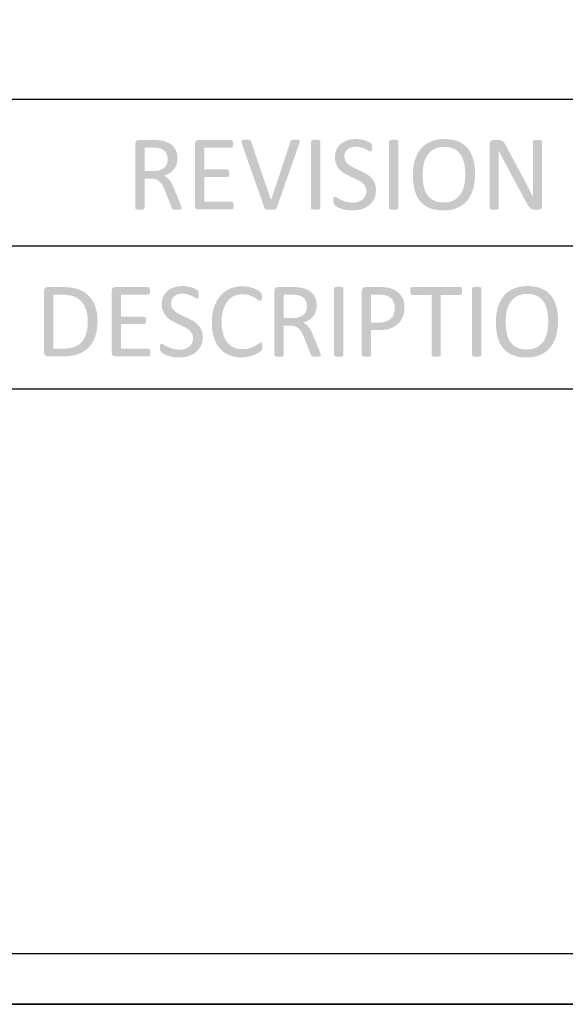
# Model space of a CAD drawing. Header units: millimetres. Extents: x 502444 to 745500, y -417645 to -375189.
# Tile 133 of 208: x 725058 to 726708, y -414165 to -411184. Entities that reach past the tile are written whole.
import ezdxf

# ---------------------------------------------------------------- set-up
doc = ezdxf.new("R2010")
doc.units = ezdxf.units.MM
doc.layers.add('PDF2_Geometry', color=7, linetype='Continuous')
doc.layers.add('PDF2_Solid Fills', color=7, linetype='Continuous')

msp = doc.modelspace()

# ---------------------------------------------------------------- hatches: boundary and pattern name
at = {"layer": 'PDF2_Solid Fills', "lineweight": 25, "transparency": 33554559}
for points in [[(725462.29108, -411548.83693), (725417.64756, -411548.83693), (725415.66943, -411549.01413), (725410.66678, -411551.27183), (725408.27009, -411554.4085), (725407.25828, -411560.19935), (725407.25828, -411754.65807), (725407.90795, -411756.93033), (725410.17907, -411758.39117), (725414.56299, -411759.36523), (725415.45469, -411759.5115), (725421.21984, -411759.8518), (725422.66659, -411759.83542), (725428.03684, -411759.36523), (725432.25879, -411758.39117), (725434.53174, -411756.93033), (725435.17959, -411754.65807), (725435.17959, -411665.22022), (725453.84899, -411665.22022), (725503.68806, -411662.62289), (725499.27685, -411659.52968), (725494.27237, -411656.94168), (725496.06125, -411656.29406), (725501.36235, -411654.12303), (725506.33952, -411651.68744), (725510.99277, -411648.98799), (725511.33489, -411648.77143), (725515.94446, -411645.48918), (725435.17959, -411642.65733), (725435.17959, -411571.88638), (725458.72062, -411571.88638), (725522.1955, -411568.31569), (725520.3029, -411566.34734), (725516.21379, -411562.76574), (725511.64972, -411559.58039), (725506.61067, -411556.79085), (725506.30676, -411556.64504), (725501.48609, -411554.57592), (725496.33058, -411552.80093), (725490.84204, -411551.32097), (725485.01865, -411550.13559), (725481.4027, -411549.73751), (725475.60297, -411549.16154), (725473.82138, -411549.06577), (725468.51482, -411548.89448)], [(725697.84696, -411548.83693), (725598.17065, -411548.83693), (725596.1452, -411549.02255), (725591.18986, -411551.27183), (725588.77498, -411554.4499), (725587.78136, -411560.19935), (725587.78136, -411747.51555), (725588.48199, -411752.45838), (725591.18986, -411756.28111), (725593.07336, -411757.54678), (725598.17065, -411758.87797), (725698.98252, -411758.87797), (725701.41924, -411758.22876), (725703.20447, -411756.11846), (725704.34003, -411752.38535), (725704.66578, -411747.35359), (725704.34003, -411741.83457), (725703.20447, -411738.26388), (725701.41924, -411736.31577), (725698.98252, -411735.66655), (725615.70267, -411735.66655), (725615.70267, -411660.5126), (725686.15834, -411660.5126), (725688.59324, -411659.86338), (725690.37847, -411658.0777), (725691.35389, -411654.66897), (725691.67781, -411649.63721), (725691.35389, -411644.28083), (725690.37847, -411640.70968), (725688.59324, -411638.59962), (725686.15834, -411637.95017), (725615.70267, -411637.95017), (725615.70267, -411572.04903), (725697.84696, -411572.04903), (725700.28186, -411571.39936), (725701.90513, -411569.28906), (725703.04251, -411565.71837), (725703.36644, -411560.68661), (725703.04251, -411555.16758), (725701.90513, -411551.59644), (725700.28186, -411549.48637)], [(725742.65244, -411547.8631), (725738.89272, -411547.90723), (725733.88643, -411548.18771), (725729.17859, -411549.64834), (725727.87924, -411552.89487), (725729.17859, -411558.7385), (725797.84902, -411753.84621), (725817.81595, -411730.14753), (725757.5876, -411553.38212), (725756.29008, -411550.62262), (725754.01714, -411548.99957), (725749.95715, -411548.02575), (725748.52132, -411547.95683)], [(725892.32979, -411547.8631), (725889.68015, -411547.87653), (725884.53737, -411548.02575), (725879.99331, -411548.99957), (725877.72037, -411550.78481), (725876.58299, -411553.70674), (725817.97791, -411730.14753), (725817.81595, -411730.14753), (725797.84902, -411753.84621), (725798.98458, -411755.9565), (725800.44589, -411757.57954), (725802.88079, -411758.55336), (725806.12732, -411759.36523), (725810.83517, -411759.68983), (725817.00431, -411759.8518), (725819.73403, -411759.822), (725824.9587, -411759.52719), (725830.15425, -411758.71578), (725833.23882, -411756.93033), (725835.02405, -411754.00862), (725903.53252, -411558.90092), (725905.15579, -411553.05752), (725904.34416, -411549.81098), (725900.28599, -411548.18771), (725898.31149, -411548.02052)], [(725966.68166, -411754.65807), (725966.03381, -411756.93033), (725963.76087, -411758.39117), (725959.53892, -411759.36523), (725954.10497, -411759.83701), (725952.7201, -411759.8518), (725946.95131, -411759.50444), (725946.06506, -411759.36523), (725941.68115, -411758.39117), (725939.40821, -411756.93033), (725938.76036, -411754.65807), (725938.76036, -411553.05752), (725939.57199, -411550.78481), (725942.00689, -411549.16154), (725946.38899, -411548.18771), (725952.7201, -411547.8631), (725958.54348, -411548.08535), (725959.53892, -411548.18771), (725963.76087, -411549.16154), (725966.03381, -411550.78481), (725966.68166, -411553.05752)], [(726075.12581, -411545.75304), (726071.71367, -411545.80991), (726065.95762, -411546.17705), (726060.38537, -411546.88564), (726055.00056, -411547.9343), (726049.79955, -411549.32373), (726049.06617, -411549.55939), (726043.57763, -411551.60736), (726038.48762, -411554.03658), (726033.79798, -411556.84636), (726029.5087, -411560.03739), (726025.63979, -411563.53574), (726021.98925, -411567.68536), (726074.15221, -411568.96446), (726074.6199, -411568.96605), (726080.52336, -411569.24334), (726086.0483, -411569.99993), (726091.19653, -411571.23717), (726094.05909, -411572.20781), (726099.43662, -411574.26715), (726104.1845, -411576.43158), (726109.07796, -411579.06939), (726113.60018, -411581.62531), (726119.11966, -411583.89802), (726121.23063, -411583.08639), (726122.52816, -411580.81413), (726123.33979, -411577.0808), (726123.50357, -411571.88638), (726123.33979, -411566.85462), (726122.8539, -411563.44589), (726122.04227, -411561.17318), (726120.09325, -411558.7385), (726118.99045, -411557.8741), (726113.60018, -411554.68056), (726113.02512, -411554.39644), (726108.0807, -411552.19425), (726102.56123, -411550.13559), (726100.26827, -411549.45748), (726094.86708, -411548.06396), (726089.24934, -411546.88928), (726086.29579, -411546.46709), (726080.68532, -411545.93138)], [(726203.21114, -411754.65807), (726202.56329, -411756.93033), (726200.29035, -411758.39117), (726196.06839, -411759.36523), (726190.63445, -411759.83701), (726189.2514, -411759.8518), (726183.48079, -411759.50444), (726182.59454, -411759.36523), (726178.21063, -411758.39117), (726175.93768, -411756.93033), (726175.28983, -411754.65807), (726175.28983, -411553.05752), (726176.10147, -411550.78481), (726178.53637, -411549.16154), (726182.91847, -411548.18771), (726189.2514, -411547.8631), (726195.07296, -411548.08535), (726196.06839, -411548.18771), (726200.29035, -411549.16154), (726202.56329, -411550.78481), (726203.21114, -411553.05752)], [(726343.31266, -411545.75304), (726338.38644, -411545.83538), (726332.49209, -411546.16341), (726326.79609, -411546.74142), (726321.29663, -411547.56921), (726315.99371, -411548.64722), (726310.88733, -411549.97567), (726305.97749, -411551.55368), (726301.26601, -411553.38212), (726296.99492, -411555.35912), (726292.05596, -411558.00285), (726287.37542, -411560.91772), (726282.95328, -411564.10443), (726278.78775, -411567.56275), (726341.68939, -411569.61367), (726346.02235, -411569.70921), (726351.92763, -411570.17645), (726357.48168, -411571.0338), (726362.68633, -411572.28083), (726367.54158, -411573.91774), (726372.04742, -411575.94433), (726376.32579, -411578.37764), (726380.82071, -411581.53773), (726384.908, -411585.10706), (726388.58401, -411589.08629), (726391.85239, -411593.47499), (726392.46748, -411594.44904), (726395.04979, -411599.0072), (726397.33546, -411603.85085), (726399.32269, -411608.97975), (726401.01148, -411614.39481), (726402.40363, -411620.09513), (726402.45276, -411620.3399), (726403.38086, -411625.51179), (726404.13973, -411630.81766), (726404.72934, -411636.25593), (726405.15154, -411641.82773), (726405.40449, -411647.5326), (726405.4882, -411653.37054), (726405.41723, -411658.42141), (726405.157, -411664.07806), (726404.71114, -411669.63166), (726404.07603, -411675.08198), (726403.25348, -411680.4288), (726402.24166, -411685.67212), (726401.89044, -411687.26036), (726400.41458, -411692.83534), (726398.62389, -411698.14258), (726396.52019, -411703.1814), (726394.09985, -411707.95248), (726391.36468, -411712.45446), (726391.25913, -411712.61551), (726388.02351, -411717.05243), (726384.40209, -411721.10559), (726380.39852, -411724.77433), (726376.00914, -411728.05908), (726371.23397, -411730.9594), (726367.72538, -411732.6898), (726362.9684, -411734.52076), (726357.87294, -411735.94521), (726352.43899, -411736.96272), (726346.66475, -411737.57326), (726340.55201, -411737.77662), (726403.64838, -411739.94606), (726407.53731, -411736.16632), (726411.17146, -411732.09518), (726411.64643, -411731.51717), (726414.81654, -411727.36277), (726417.75734, -411722.96635), (726420.46886, -411718.32834), (726422.95289, -411713.44898), (726425.20764, -411708.32736), (726427.23308, -411702.96393), (726429.02923, -411697.35915), (726429.60429, -411695.33484), (726430.87816, -411690.34311), (726431.98096, -411685.20966), (726432.91452, -411679.93381), (726433.67702, -411674.51579), (726434.2721, -411668.9556), (726434.69611, -411663.25369), (726434.95089, -411657.4096), (726435.0346, -411651.42289), (726435.02914, -411649.70363), (726434.90357, -411643.67779), (726434.61604, -411637.81733), (726434.16837, -411632.1227), (726433.56055, -411626.59389), (726432.79078, -411621.23114), (726431.85903, -411616.03355), (726430.76715, -411611.00178), (726429.51512, -411606.13584), (726428.07019, -411601.51285), (726426.08115, -411596.1012), (726423.84824, -411590.95478), (726421.36966, -411586.0736), (726418.64723, -411581.45766), (726415.68094, -411577.10764), (726412.46898, -411573.02285), (726410.7802, -411571.13958), (726406.95315, -411567.31457), (726402.85312, -411563.79233), (726398.48194, -411560.57332), (726393.8378, -411557.65685), (726388.9225, -411555.04361), (726383.73422, -411552.73291), (726381.45401, -411551.84803), (726376.64789, -411550.23136), (726371.62705, -411548.86263), (726366.39146, -411547.74323), (726360.94296, -411546.87245), (726355.27971, -411546.25053), (726349.40355, -411545.87747)], [(726504.67863, -411548.83693), (726490.88085, -411548.83693), (726487.83085, -411549.19452), (726482.92465, -411551.59644), (726480.20222, -411555.10275), (726479.19223, -411560.84857), (726479.19223, -411754.65807), (726479.84008, -411756.76791), (726482.11302, -411758.39117), (726486.33497, -411759.36523), (726487.22668, -411759.5115), (726492.99001, -411759.8518), (726494.48771, -411759.83542), (726499.80882, -411759.36523), (726504.19274, -411758.39117), (726506.46386, -411756.76791), (726507.11353, -411754.65807), (726507.11353, -411627.88641), (726507.11353, -411626.08207), (726507.09897, -411620.513), (726507.06804, -411614.9262), (726507.0189, -411609.32233), (726506.95157, -411603.70094), (726506.93155, -411602.17708), (726506.84056, -411596.51247), (726506.73319, -411590.90133), (726506.60763, -411585.34409), (726506.46386, -411579.84008), (726506.78961, -411579.84008), (726528.70555, -411565.88034), (726526.49266, -411561.83741), (726523.67196, -411557.44007), (726522.53458, -411556.0047), (726518.64019, -411552.24566), (726517.92865, -411551.78252), (726512.79679, -411549.64834), (726510.56935, -411549.21499)], [(726528.70555, -411565.88034), (726506.78961, -411579.84008), (726508.86965, -411584.3159), (726511.2627, -411589.30695), (726513.76129, -411594.36192), (726516.36725, -411599.48058), (726518.73118, -411604.23028), (726521.29893, -411609.26637), (726523.86486, -411614.17598), (726526.43261, -411618.95866), (726590.55716, -411738.42584), (726610.36213, -411720.8954), (726610.23838, -411720.64382), (726607.77254, -411715.64139), (726605.27031, -411710.63942), (726602.73168, -411705.63746), (726602.57153, -411705.32832), (726600.02744, -411700.41415), (726597.48335, -411695.43175), (726594.93926, -411690.37928), (726594.46793, -411689.43526), (726591.98208, -411684.51131), (726589.43434, -411679.5239), (726586.82292, -411674.47235), (726585.99673, -411672.91664), (726583.40896, -411668.05866), (726580.76296, -411663.1122), (726578.05691, -411658.0777)], [(726624.32369, -411548.35036), (726622.63673, -411548.36287), (726617.34291, -411548.67497), (726612.959, -411549.64834), (726610.68788, -411551.43425), (726610.0382, -411553.54409), (726610.0382, -411667.49247), (726610.04184, -411671.61229), (726610.06004, -411677.10833), (726610.0928, -411682.69037), (726610.1383, -411688.35861), (726610.20017, -411694.11262), (726610.20927, -411698.68375), (726610.24566, -411704.3852), (726610.30936, -411709.98771), (726610.40399, -411715.4908), (726610.52409, -411720.8954), (726610.36213, -411720.8954), (726590.55716, -411738.42584), (726591.04851, -411739.37328), (726593.95657, -411744.57906), (726596.72631, -411748.81398), (726598.8009, -411751.47136), (726602.56971, -411755.14464), (726603.92729, -411756.1701), (726608.90082, -411758.39117), (726610.79342, -411758.85704), (726616.53128, -411759.36523), (726625.785, -411759.36523), (726630.00513, -411758.71578), (726634.0633, -411756.60571), (726636.82395, -411752.87238), (726637.95951, -411747.35359), (726637.95951, -411553.54409), (726637.31166, -411551.43425), (726635.03872, -411549.64834), (726630.81677, -411548.67497), (726630.02151, -411548.58989)], [(725522.1955, -411568.31569), (725458.72062, -411571.88638), (725461.45943, -411571.90071), (725467.35742, -411572.05335), (725472.19447, -411572.37364), (725476.02517, -411572.86066), (725481.28441, -411573.99622), (725482.11242, -411574.24144), (725487.84482, -411576.39678), (725492.70188, -411579.10374), (725496.68362, -411582.36142), (725499.79185, -411586.17051), (725502.1758, -411590.63154), (725503.91736, -411595.65284), (725504.96375, -411601.14548), (725505.31133, -411607.10967), (725505.18576, -411610.52681), (725504.39415, -411616.04833), (725502.87643, -411621.23137), (725501.72267, -411623.76614), (725498.76366, -411628.38435), (725494.92205, -411632.43138), (725491.74284, -411634.96319), (725487.01498, -411637.72656), (725481.61015, -411639.89805), (725479.26988, -411640.6196), (725474.14348, -411641.75175), (725468.53848, -411642.43122), (725462.45304, -411642.65733), (725435.17959, -411642.65733), (725515.94446, -411645.48918), (725520.10454, -411641.82773), (725523.81877, -411637.78821), (725524.03533, -411637.52866), (725527.24183, -411633.14179), (725529.92968, -411628.30406), (725532.09707, -411623.0166), (725532.74857, -411620.89653), (725533.92052, -411615.71304), (725534.62297, -411610.14329), (725534.85772, -411604.18797), (725534.76127, -411600.39617), (725534.22989, -411594.73657), (725533.23445, -411589.34516), (725531.77315, -411584.22263), (725531.03794, -411582.32116), (725528.6358, -411577.30804), (725525.68771, -411572.63933)], [(726021.98925, -411567.68536), (726018.84098, -411572.25467), (726016.1968, -411577.24276), (726015.4616, -411578.88969), (726013.65271, -411583.92259), (726012.36065, -411589.24849), (726011.58359, -411594.86737), (726011.32518, -411600.77947), (726011.32518, -411600.95894), (726011.59997, -411607.08237), (726012.39523, -411612.74584), (726013.71095, -411617.94912), (726015.54713, -411622.692), (726016.69361, -411625.15192), (726019.45062, -411630.09315), (726022.64074, -411634.62948), (726026.26034, -411638.76158), (726027.9564, -411640.44172), (726032.12012, -411644.13524), (726036.58775, -411647.52486), (726041.35928, -411650.61126), (726043.72685, -411651.99795), (726048.64761, -411654.72561), (726053.64844, -411657.29359), (726058.72935, -411659.70074), (726060.97681, -411660.76032), (726066.12686, -411663.1677), (726071.22232, -411665.5198), (726076.26137, -411667.81708), (726076.85281, -411668.10302), (726082.05746, -411670.79497), (726086.89268, -411673.62136), (726091.36031, -411676.58218), (726094.90712, -411679.44565), (726098.82516, -411683.42603), (726102.07352, -411687.78196), (726104.18086, -411691.90587), (726105.64398, -411697.16102), (726106.13169, -411703.04014), (726105.92969, -411707.2812), (726104.9652, -411712.78839), (726103.2109, -411717.81129), (726102.00255, -411720.21776), (726098.8652, -411724.79707), (726094.93078, -411728.68669), (726092.10461, -411730.79084), (726087.30032, -411733.52896), (726081.94281, -411735.66655), (726081.80996, -411735.70864), (726076.59986, -411737.03755), (726071.07128, -411737.83508), (726065.22242, -411738.10123), (726120.70471, -411740.17286), (726124.2133, -411735.89335), (726127.30879, -411731.25307), (726129.99665, -411726.25224), (726131.70181, -411722.1331), (726133.2996, -411717.00375), (726134.44062, -411711.59778), (726135.12486, -411705.9152), (726135.35416, -411699.95624), (726135.10485, -411693.9618), (726134.34417, -411688.30152), (726133.07576, -411683.0491), (726131.29417, -411678.20568), (726130.13495, -411675.84038), (726127.30333, -411670.94579), (726124.06407, -411666.43221), (726120.419, -411662.29806), (726118.59009, -411660.57174), (726114.35722, -411656.9799), (726109.8259, -411653.65989), (726104.99613, -411650.61126), (726102.48661, -411649.20841), (726097.53128, -411646.54057), (726092.52317, -411643.97829), (726087.46411, -411641.52154), (726085.21664, -411640.49813), (726080.06659, -411638.13375), (726074.97113, -411635.76959), (726069.93026, -411633.40566), (726069.11135, -411633.01463), (726063.90488, -411630.33269), (726059.09149, -411627.48673), (726054.67118, -411624.47814), (726050.97514, -411621.55416), (726047.03526, -411617.60131), (726043.79419, -411613.27768), (726041.72688, -411609.26728), (726040.23282, -411604.02327), (726039.73601, -411598.18215), (726039.73783, -411597.73175), (726040.30379, -411592.12537), (726041.84517, -411586.81972), (726041.90158, -411586.67983), (726044.52575, -411581.76771), (726048.17628, -411577.56737), (726049.10438, -411576.75232), (726053.54472, -411573.70323), (726058.89131, -411571.23717), (726062.66559, -411570.15188), (726068.11227, -411569.26108), (726074.15221, -411568.96446)], [(726278.78775, -411567.56275), (726274.88244, -411571.29313), (726271.23191, -411575.29511), (726270.78423, -411575.83173), (726267.56681, -411579.98635), (726264.58415, -411584.37663), (726261.83806, -411589.00281), (726259.32672, -411593.86556), (726257.05379, -411598.96398), (726255.0156, -411604.29829), (726253.21217, -411609.86918), (726252.82819, -411611.19286), (726251.51065, -411616.20279), (726250.36963, -411621.34557), (726249.40149, -411626.62096), (726248.6117, -411632.02966), (726247.9966, -411637.5712), (726247.55803, -411643.24581), (726247.29416, -411649.05327), (726247.20681, -411654.99358), (726247.21773, -411657.43303), (726247.35785, -411663.4666), (726247.6563, -411669.32957), (726248.10943, -411675.02238), (726248.71907, -411680.54459), (726249.48521, -411685.89664), (726250.40967, -411691.07809), (726251.48881, -411696.08938), (726252.72628, -411700.93007), (726254.20579, -411705.84856), (726256.15298, -411711.29092), (726258.34767, -411716.45758), (726260.79167, -411721.34854), (726263.48134, -411725.96448), (726266.42216, -411730.30381), (726269.60864, -411734.3679), (726271.27194, -411736.29371), (726275.01892, -411740.1567), (726279.06254, -411743.70965), (726283.40096, -411746.95255), (726288.03237, -411749.88517), (726292.96041, -411752.50796), (726298.18143, -411754.82003), (726300.88385, -411755.88257), (726305.66448, -411757.4956), (726310.67259, -411758.86046), (726315.90454, -411759.97714), (726321.36214, -411760.84541), (726327.04722, -411761.46597), (726332.95613, -411761.83789), (726339.09071, -411761.96209), (726344.06788, -411761.87633), (726349.95314, -411761.5399), (726355.64185, -411760.94869), (726361.13403, -411760.10225), (726366.42968, -411759.00172), (726371.52878, -411757.64619), (726376.43133, -411756.03589), (726381.13736, -411754.17081), (726385.53219, -411752.1647), (726390.44567, -411749.54577), (726395.10256, -411746.63613), (726399.50286, -411743.43645), (726403.64838, -411739.94606), (726340.55201, -411737.77662), (726335.63853, -411737.6597), (726329.71506, -411737.17336), (726324.16101, -411736.30895), (726318.97456, -411735.06648), (726314.15571, -411733.44525), (726309.70809, -411731.44597), (726305.62263, -411729.14505), (726301.14954, -411726.00292), (726297.09319, -411722.41677), (726293.45175, -411718.38794), (726290.22706, -411713.91599), (726289.55191, -411712.85663), (726286.99508, -411708.34897), (726284.7458, -411703.52262), (726282.80224, -411698.37824), (726281.16623, -411692.91473), (726279.83596, -411687.13274), (726279.64669, -411686.15528), (726278.76227, -411681.01751), (726278.03799, -411675.72801), (726277.47567, -411670.28611), (726277.07349, -411664.69156), (726276.83327, -411658.94506), (726276.75138, -411653.04593), (726276.81689, -411648.3672), (726277.06985, -411642.7349), (726277.51388, -411637.18881), (726278.15081, -411631.72916), (726278.97882, -411626.35595), (726279.99974, -411621.06941), (726280.30729, -411619.74414), (726281.83774, -411614.17143), (726283.67393, -411608.87215), (726285.8213, -411603.84562), (726288.2744, -411599.09182), (726291.03869, -411594.61077), (726294.28886, -411590.30579), (726297.95942, -411586.28789), (726301.99575, -411582.63622), (726306.39968, -411579.35078), (726311.1694, -411576.43158), (726314.5324, -411574.74849), (726319.26027, -411572.89979), (726324.33935, -411571.46237), (726329.76965, -411570.43509), (726335.553, -411569.81954), (726341.68939, -411569.61367)], [(725503.68806, -411662.62289), (725453.84899, -411665.22022), (725453.90723, -411665.22022), (725459.96355, -411665.53027), (725465.41023, -411666.44995), (725470.24546, -411667.97927), (725473.23358, -411669.40577), (725477.93232, -411672.35318), (725482.09605, -411675.93297), (725484.6183, -411678.74571), (725487.91943, -411683.18103), (725490.86388, -411688.10702), (725490.99126, -411688.36271), (725493.3097, -411693.19316), (725495.59538, -411698.30204), (725497.84466, -411703.68958), (725517.16191, -411753.19699), (725518.78518, -411756.4433), (725521.2219, -411758.39117), (725525.604, -411759.52719), (725526.60126, -411759.63456), (725532.42282, -411759.8518), (725535.02696, -411759.82586), (725540.21524, -411759.52719), (725544.76111, -411758.55336), (725546.87027, -411756.93033), (725547.35798, -411754.65807), (725546.70831, -411750.92473), (725546.04954, -411748.88223), (725543.7857, -411742.80839), (725524.95433, -411696.54752), (725523.08721, -411692.10764), (725520.77423, -411686.9792), (725518.46126, -411682.26362), (725517.48766, -411680.41311), (725514.6251, -411675.47347), (725511.64244, -411671.06316), (725511.34945, -411670.68305), (725507.63158, -411666.3535)], [(726011.32518, -411720.40838), (726009.05224, -411720.8954), (726007.42897, -411723.0057), (726006.45537, -411726.73881), (726006.13145, -411732.74463), (726006.22062, -411735.60423), (726007.10504, -411740.69832), (726009.86388, -411745.73032), (726011.29424, -411747.03603), (726016.52073, -411750.43748), (726017.85465, -411751.18974), (726022.65894, -411753.52205), (726028.37132, -411755.79385), (726033.14285, -411757.39983), (726038.55314, -411758.8807), (726044.44386, -411760.1764), (726046.96975, -411760.64091), (726052.35456, -411761.37475), (726058.00506, -411761.81514), (726063.92308, -411761.96209), (726064.56547, -411761.96027), (726070.38521, -411761.77079), (726076.05573, -411761.27079), (726081.57703, -411760.45984), (726086.9491, -411759.33748), (726092.17195, -411757.90415), (726095.69509, -411756.70626), (726100.94888, -411754.52795), (726105.90057, -411751.97203), (726110.55018, -411749.03964), (726114.89952, -411745.73032), (726116.78848, -411744.0909), (726120.70471, -411740.17286), (726065.22242, -411738.10123), (726060.21795, -411737.96793), (726054.45098, -411737.43927), (726049.08436, -411736.51027), (726044.11811, -411735.1793), (726044.10719, -411735.17589), (726038.24923, -411733.28352), (726033.00455, -411731.28241), (726028.37132, -411729.17371), (726027.41956, -411728.69396), (726022.09844, -411725.82663), (726017.82007, -411723.16766), (726016.04576, -411722.08101)], [(725189.36909, -411993.93295), (725141.80296, -411993.93295), (725139.82483, -411994.10993), (725134.82218, -411996.3674), (725132.42549, -411999.50407), (725131.41368, -412005.29492), (725131.41368, -412192.61157), (725132.09975, -412197.50981), (725134.82218, -412201.37645), (725136.66382, -412202.61869), (725141.80296, -412203.97377), (725186.28452, -412203.97377), (725189.19621, -412203.95421), (725195.36718, -412203.77518), (725201.32705, -412203.41077), (725207.07946, -412202.86027), (725212.62441, -412202.12371), (725217.96009, -412201.20129), (725223.08648, -412200.09326), (725228.0036, -412198.79892), (725232.71327, -412197.31873), (725232.85885, -412197.26914), (725238.2746, -412195.22936), (725243.44831, -412192.91344), (725248.37999, -412190.32135), (725253.06599, -412187.45288), (725257.50996, -412184.30848), (725261.71008, -412180.88792), (725159.33499, -412180.59993), (725159.33499, -412017.14437), (725187.74582, -412017.14437), (725259.82294, -412014.58617), (725255.46814, -412011.33668), (725250.85492, -412008.34423), (725245.98512, -412005.60975), (725240.85872, -412003.13208), (725235.47209, -412000.91237), (725233.55947, -412000.22858), (725228.86801, -411998.75294), (725223.93997, -411997.47384), (725218.77172, -411996.39197), (725213.36689, -411995.50686), (725207.72367, -411994.81806), (725201.84387, -411994.32603), (725195.72568, -411994.03099)], [(725446.02928, -411993.93295), (725346.35114, -411993.93295), (725344.3257, -411994.11857), (725339.37036, -411996.3674), (725336.95548, -411999.54524), (725335.96186, -412005.29492), (725335.96186, -412192.61157), (725336.66249, -412197.55417), (725339.37036, -412201.37645), (725341.25386, -412202.64258), (725346.35114, -412203.97377), (725447.16484, -412203.97377), (725449.59974, -412203.32455), (725451.38679, -412201.21448), (725452.52235, -412197.48115), (725452.8481, -412192.44893), (725452.52235, -412186.93036), (725451.38679, -412183.35922), (725449.59974, -412181.41111), (725447.16484, -412180.7619), (725363.88499, -412180.7619), (725363.88499, -412105.6084), (725434.34066, -412105.6084), (725436.77556, -412104.95918), (725438.56079, -412103.17372), (725439.53439, -412099.765), (725439.86013, -412094.73323), (725439.53439, -412089.3764), (725438.56079, -412085.80548), (725436.77556, -412083.69496), (725434.34066, -412083.0462), (725363.88499, -412083.0462), (725363.88499, -412017.14437), (725446.02928, -412017.14437), (725448.46418, -412016.49515), (725450.08745, -412014.38509), (725451.22301, -412010.81371), (725451.54875, -412005.78194), (725451.22301, -412000.26315), (725450.08745, -411996.69224), (725448.46418, -411994.58171)], [(725497.76459, -412012.78138), (725494.61632, -412017.35023), (725491.97214, -412022.33878), (725491.23694, -412023.98525), (725489.42805, -412029.01861), (725488.13599, -412034.34428), (725487.35893, -412039.96316), (725487.10051, -412045.87481), (725487.10051, -412046.05452), (725487.3753, -412052.17839), (725488.17056, -412057.84186), (725489.48628, -412063.04492), (725491.32247, -412067.78802), (725492.46895, -412070.24772), (725495.22596, -412075.18849), (725498.41608, -412079.7255), (725502.03567, -412083.8576), (725503.73173, -412085.53729), (725507.89546, -412089.23058), (725512.36308, -412092.62066), (725517.13462, -412095.7066), (725519.50219, -412097.09352), (725524.42295, -412099.82164), (725529.42378, -412102.38916), (725534.50468, -412104.79676), (725536.75214, -412105.85635), (725541.9022, -412108.26327), (725546.99766, -412110.6156), (725552.03671, -412112.91265), (725552.62814, -412113.19836), (725557.83279, -412115.89076), (725562.66802, -412118.71738), (725567.13565, -412121.67798), (725570.68245, -412124.54145), (725574.6005, -412128.52137), (725577.84885, -412132.87798), (725579.95619, -412137.00189), (725581.41932, -412142.25636), (725581.90702, -412148.13616), (725581.70503, -412152.377), (725580.74053, -412157.88396), (725578.98623, -412162.90708), (725577.77788, -412165.31378), (725574.64053, -412169.8931), (725570.70611, -412173.78248), (725567.87995, -412175.88663), (725563.07566, -412178.62499), (725557.71814, -412180.7619), (725557.5853, -412180.80443), (725552.37519, -412182.13358), (725546.84662, -412182.93111), (725540.99775, -412183.19725), (725596.48005, -412185.2682), (725599.98863, -412180.98892), (725603.08412, -412176.34886), (725605.77198, -412171.34758), (725607.47714, -412167.22867), (725609.07493, -412162.09954), (725610.21595, -412156.69358), (725610.9002, -412151.011), (725611.1295, -412145.05204), (725610.88018, -412139.0576), (725610.1195, -412133.39708), (725608.85109, -412128.14512), (725607.0695, -412123.30102), (725605.91029, -412120.93641), (725603.07866, -412116.04181), (725599.83941, -412111.52755), (725596.19433, -412107.39408), (725594.36543, -412105.66777), (725590.13256, -412102.0757), (725585.60123, -412098.75523), (725580.77147, -412095.7066), (725578.26195, -412094.30375), (725573.30661, -412091.63637), (725568.2985, -412089.07385), (725563.23944, -412086.61688), (725560.99198, -412085.59347), (725555.84192, -412083.22909), (725550.74646, -412080.86516), (725545.70559, -412078.501), (725544.88668, -412078.11042), (725539.68021, -412075.42825), (725534.86682, -412072.58276), (725530.44651, -412069.57348), (725526.75048, -412066.65019), (725522.8106, -412062.69688), (725519.56952, -412058.3737), (725517.50222, -412054.36307), (725516.00816, -412049.1193), (725515.51135, -412043.27749), (725515.51317, -412042.82731), (725516.07913, -412037.22094), (725517.62051, -412031.91552), (725517.67692, -412031.77585), (725520.30108, -412026.86351), (725523.95162, -412022.66339), (725524.87972, -412021.84835), (725529.32005, -412018.79926), (725534.66664, -412016.33274), (725538.44092, -412015.24745), (725543.88761, -412014.35711), (725549.92755, -412014.06048)], [(725550.90114, -411990.84838), (725547.48901, -411990.90547), (725541.73295, -411991.27285), (725536.1607, -411991.98098), (725530.77589, -411993.02987), (725525.57488, -411994.41975), (725524.8415, -411994.65473), (725519.35296, -411996.70315), (725514.26296, -411999.13192), (725509.57332, -412001.9417), (725505.28403, -412005.13273), (725501.41512, -412008.63177), (725497.76459, -412012.78138), (725549.92755, -412014.06048), (725550.39524, -412014.06184), (725556.2987, -412014.33868), (725561.82363, -412015.09572), (725566.97187, -412016.33274), (725569.83442, -412017.30315), (725575.21196, -412019.36271), (725579.95983, -412021.52692), (725584.8533, -412024.16496), (725589.37552, -412026.72134), (725594.89499, -412028.99359), (725597.00597, -412028.18218), (725598.30349, -412025.90947), (725599.11513, -412022.17614), (725599.27891, -412016.98195), (725599.11513, -412011.95019), (725598.62924, -412008.54146), (725597.8176, -412006.2692), (725595.86859, -412003.83384), (725594.76579, -412002.96966), (725589.37552, -411999.77613), (725588.80046, -411999.49246), (725583.85604, -411997.28982), (725578.33656, -411995.23093), (725576.04361, -411994.55351), (725570.64242, -411993.15999), (725565.02467, -411991.98485), (725562.07113, -411991.56265), (725556.46066, -411991.0274)], [(725731.26045, -411991.33563), (725726.14679, -411991.45301), (725720.35252, -411991.88499), (725714.71658, -411992.63361), (725709.23895, -411993.70002), (725703.92148, -411995.0833), (725698.7605, -411996.78414), (725693.75967, -411998.80208), (725691.00813, -412000.06593), (725686.02549, -412002.67417), (725681.27215, -412005.59382), (725676.74629, -412008.82558), (725672.44973, -412012.36874), (725668.38064, -412016.22377), (725664.53902, -412020.39068), (725664.27151, -412020.70528), (725660.95946, -412024.88378), (725657.86579, -412029.30842), (725654.99413, -412033.97986), (725652.34086, -412038.89721), (725649.90959, -412044.06091), (725647.69852, -412049.47075), (725645.70766, -412055.12717), (725645.07618, -412057.08005), (725643.6258, -412062.09544), (725642.36831, -412067.27165), (725641.30554, -412072.60915), (725640.43567, -412078.10746), (725639.7587, -412083.76729), (725639.27646, -412089.58818), (725638.98529, -412095.56988), (725638.88884, -412101.71265), (725638.89066, -412102.31614), (725639.00531, -412108.50235), (725639.31285, -412114.50544), (725639.81512, -412120.32518), (725640.51028, -412125.96181), (725641.39653, -412131.41463), (725642.47932, -412136.68502), (725643.75318, -412141.77161), (725645.21995, -412146.67508), (725646.61392, -412150.83516), (725648.74856, -412156.33348), (725651.12522, -412161.55201), (725653.74757, -412166.49074), (725656.61376, -412171.14899), (725659.72381, -412175.52745), (725663.07772, -412179.62588), (725663.91119, -412180.57332), (725667.80376, -412184.60829), (725671.95656, -412188.30796), (725676.36777, -412191.67233), (725681.03922, -412194.70117), (725685.9709, -412197.39494), (725691.16281, -412199.75341), (725694.69323, -412201.12577), (725699.79597, -412202.78953), (725705.0807, -412204.15097), (725710.54376, -412205.20965), (725716.18698, -412205.966), (725722.01036, -412206.41959), (725728.01391, -412206.57086), (725733.4424, -412206.44757), (725739.17115, -412206.0281), (725744.66697, -412205.31178), (725749.92985, -412204.2986), (725751.5968, -412203.93168), (725757.33101, -412202.48016), (725762.67396, -412200.81686), (725767.62384, -412198.942), (725770.80122, -412197.59671), (725776.00041, -412195.07286), (725780.44984, -412192.44893), (725783.46708, -412190.49764), (725787.26684, -412187.5798), (725789.53978, -412184.81984), (725790.67716, -412182.22297), (725731.58437, -412181.89837), (725726.37426, -412181.72571), (725720.65279, -412181.10607), (725715.17517, -412180.03511), (725709.94504, -412178.51375), (725704.96059, -412176.54199), (725702.19812, -412175.21558), (725697.41931, -412172.40489), (725692.98625, -412169.09215), (725688.89897, -412165.2767), (725685.15562, -412160.95921), (725684.83352, -412160.54907), (725681.83083, -412156.30004), (725679.12842, -412151.6518), (725676.72628, -412146.60479), (725674.62258, -412141.15856), (725672.81733, -412135.31266), (725672.38785, -412133.76491), (725671.1795, -412128.74202), (725670.19135, -412123.48346), (725669.42339, -412117.98877), (725668.87381, -412112.2582), (725668.54442, -412106.29151), (725668.43523, -412100.0896), (725668.45525, -412097.37809), (725668.66089, -412091.32268), (725669.08672, -412085.47791), (725669.73093, -412079.84584), (725670.59352, -412074.42463), (725671.67813, -412069.21498), (725672.98111, -412064.21665), (725673.40513, -412062.74897), (725675.28681, -412057.06776), (725677.45238, -412051.72799), (725679.90002, -412046.72989), (725682.62973, -412042.07368), (725685.64333, -412037.75892), (725687.91263, -412034.89886), (725691.7779, -412030.74743), (725695.96164, -412027.08097), (725700.46566, -412023.89927), (725705.28633, -412021.20231), (725708.72759, -412019.69892), (725713.90676, -412017.9419), (725719.30795, -412016.6876), (725724.92933, -412015.9342), (725730.77274, -412015.68352), (725789.70174, -412014.87166), (725788.56618, -412012.27479), (725785.80554, -412008.86607), (725783.3124, -412006.87656), (725777.85116, -412003.34727), (725775.36712, -412001.93737), (725770.36811, -411999.51339), (725764.86501, -411997.34168), (725760.12259, -411995.78256), (725754.69047, -411994.27576), (725748.95443, -411992.95867), (725748.12824, -411992.80672), (725742.60331, -411991.98917), (725736.9801, -411991.49873)], [(725883.3727, -411993.93295), (725838.72918, -411993.93295), (725836.75105, -411994.10993), (725831.7484, -411996.3674), (725829.35171, -411999.50407), (725828.3399, -412005.29492), (725828.3399, -412199.75341), (725828.98957, -412202.02589), (725831.26069, -412203.4872), (725835.6446, -412204.46057), (725836.53631, -412204.60752), (725842.30146, -412204.94782), (725843.74821, -412204.93144), (725849.11846, -412204.46057), (725853.34041, -412203.4872), (725855.61335, -412202.02589), (725856.2612, -412199.75341), (725856.2612, -412110.31556), (725874.93061, -412110.31556), (725924.76967, -412107.71824), (725920.35846, -412104.6257), (725915.35399, -412102.03725), (725917.14286, -412101.38963), (725922.44396, -412099.21882), (725927.42113, -412096.78347), (725932.07438, -412094.08401), (725932.41651, -412093.86745), (725937.02608, -412090.58475), (725856.2612, -412087.75336), (725856.2612, -412016.98195), (725879.80223, -412016.98195), (725943.27712, -412013.41104), (725941.38452, -412011.44337), (725937.29541, -412007.86176), (725932.73133, -412004.67619), (725927.69229, -412001.88619), (725927.38838, -412001.74061), (725922.56771, -411999.67126), (725917.41219, -411997.89695), (725911.92365, -411996.41653), (725906.10027, -411995.23093), (725902.48431, -411994.83285), (725896.68459, -411994.25756), (725894.903, -411994.1618), (725889.59643, -411993.98982)], [(725943.27712, -412013.41104), (725879.80223, -412016.98195), (725882.54104, -412016.99606), (725888.43904, -412017.14892), (725893.27609, -412017.46898), (725897.10678, -412017.95623), (725902.36603, -412019.09225), (725903.19404, -412019.33746), (725908.92643, -412021.4928), (725913.7835, -412024.19931), (725917.76524, -412027.45722), (725920.87347, -412031.26585), (725923.25742, -412035.72756), (725924.99897, -412040.74841), (725926.04536, -412046.24127), (725926.39294, -412052.20524), (725926.26738, -412055.62283), (725925.47576, -412061.14436), (725923.95804, -412066.3274), (725922.80428, -412068.86216), (725919.84528, -412073.47969), (725916.00366, -412077.52718), (725912.82446, -412080.05853), (725908.0966, -412082.82259), (725902.69177, -412084.99385), (725900.3515, -412085.7154), (725895.2251, -412086.84755), (725889.62009, -412087.52679), (725883.53466, -412087.75336), (725856.2612, -412087.75336), (725937.02608, -412090.58475), (725941.18616, -412086.92375), (725944.90039, -412082.88355), (725945.11694, -412082.62468), (725948.32345, -412078.23713), (725951.0113, -412073.40008), (725953.17869, -412068.11263), (725953.83018, -412065.99187), (725955.00214, -412060.80838), (725955.70458, -412055.23885), (725955.93934, -412049.28354), (725955.84289, -412045.49219), (725955.31151, -412039.83191), (725954.31607, -412034.44096), (725952.85476, -412029.3182), (725952.11956, -412027.41718), (725949.71742, -412022.40384), (725946.76933, -412017.73513)], [(726036.78429, -412199.75341), (726036.13643, -412202.02589), (726033.8635, -412203.4872), (726029.64154, -412204.46057), (726024.2076, -412204.93281), (726022.82272, -412204.94782), (726017.05393, -412204.60047), (726016.16769, -412204.46057), (726011.78377, -412203.4872), (726009.51083, -412202.02589), (726008.86298, -412199.75341), (726008.86298, -411998.15286), (726009.67461, -411995.8806), (726012.10952, -411994.25756), (726016.49161, -411993.28328), (726022.82272, -411992.95867), (726028.64611, -411993.18069), (726029.64154, -411993.28328), (726033.8635, -411994.25756), (726036.13643, -411995.8806), (726036.78429, -411998.15286)], [(726148.63693, -411993.93295), (726103.66949, -411993.93295), (726100.86699, -411994.25779), (726096.03904, -411996.69224), (726093.5732, -412000.14691), (726092.63054, -412005.94459), (726092.63054, -412199.75341), (726093.27839, -412202.02589), (726095.55133, -412203.4872), (726099.93525, -412204.46057), (726100.86881, -412204.61343), (726106.59028, -412204.94782), (726108.09344, -412204.93031), (726113.4091, -412204.46057), (726117.62924, -412203.4872), (726119.90217, -412202.02589), (726120.55184, -412199.75341), (726120.55184, -412124.11288), (726144.4168, -412124.11288), (726145.54872, -412124.10879), (726151.66145, -412123.935), (726157.49576, -412123.50689), (726163.04617, -412122.82332), (726168.31815, -412121.88475), (726173.30988, -412120.69142), (726178.01955, -412119.24308), (726178.10872, -412119.21214), (726183.50262, -412117.10435), (726188.55987, -412114.674), (726193.28227, -412111.9204), (726197.66983, -412108.84447), (726201.72254, -412105.44598), (726204.77254, -412102.38916), (726120.55184, -412101.22562), (726120.55184, -412016.98195), (726146.364, -412016.98195), (726208.86528, -412016.49515), (726206.83802, -412014.17786), (726202.94363, -412010.37264), (726198.63978, -412006.92501), (726193.93012, -412003.83384), (726191.83735, -412002.69351), (726186.65999, -412000.21356), (726181.56817, -411998.26705), (726176.56006, -411996.85443), (726172.25075, -411996.00276), (726166.68396, -411995.05577), (726161.78686, -411994.41975), (726159.7778, -411994.27849), (726154.2929, -411994.01894)], [(726390.52392, -411993.93295), (726244.41704, -411993.93295), (726242.1441, -411994.58171), (726240.35887, -411996.69224), (726239.38527, -412000.42557), (726238.89757, -412005.94459), (726239.38527, -412011.30051), (726240.35887, -412014.87166), (726242.1441, -412016.98195), (726244.41704, -412017.63162), (726303.50983, -412017.63162), (726303.50983, -412199.75341), (726304.15768, -412202.02589), (726306.43062, -412203.4872), (726310.81454, -412204.46057), (726311.64255, -412204.59227), (726317.47139, -412204.94782), (726318.78166, -412204.9344), (726324.28839, -412204.46057), (726328.51034, -412203.4872), (726330.78329, -412202.02589), (726331.43114, -412199.75341), (726331.43114, -412017.63162), (726390.52392, -412017.63162), (726392.95883, -412016.98195), (726394.74406, -412014.87166), (726395.71766, -412011.30051), (726396.0434, -412005.94459), (726395.71766, -412000.42557), (726394.74406, -411996.69224), (726392.95883, -411994.58171)], [(726454.32274, -412199.75341), (726453.67488, -412202.02589), (726451.40195, -412203.4872), (726447.17999, -412204.46057), (726441.74605, -412204.93281), (726440.36299, -412204.94782), (726434.59238, -412204.60047), (726433.70614, -412204.46057), (726429.32222, -412203.4872), (726427.04928, -412202.02589), (726426.40143, -412199.75341), (726426.40143, -411998.15286), (726427.21307, -411995.8806), (726429.64797, -411994.25756), (726434.03006, -411993.28328), (726440.36299, -411992.95867), (726446.18456, -411993.18069), (726447.17999, -411993.28328), (726451.40195, -411994.25756), (726453.67488, -411995.8806), (726454.32274, -411998.15286)], [(726529.89934, -412012.65877), (726525.99222, -412016.3887), (726522.3435, -412020.39068), (726521.89583, -412020.92775), (726518.67841, -412025.08169), (726515.69575, -412029.4722), (726512.94965, -412034.09883), (726510.43832, -412038.9609), (726508.16356, -412044.05955), (726506.12538, -412049.39432), (726504.32377, -412054.96452), (726503.93979, -412056.28843), (726502.62225, -412061.29813), (726501.47941, -412066.44091), (726500.51309, -412071.71699), (726499.72329, -412077.12545), (726499.1082, -412082.66699), (726498.66962, -412088.34184), (726498.40576, -412094.14907), (726498.3184, -412100.0896), (726498.32932, -412102.52883), (726498.46945, -412108.56217), (726498.76789, -412114.42536), (726499.22103, -412120.11795), (726499.83066, -412125.64061), (726500.5968, -412130.99198), (726501.52126, -412136.17411), (726502.60041, -412141.18495), (726503.83788, -412146.02587), (726505.31738, -412150.9439), (726507.26458, -412156.38694), (726509.45926, -412161.5536), (726511.90144, -412166.44456), (726514.59294, -412171.05982), (726517.53375, -412175.39961), (726520.72023, -412179.46392), (726522.38354, -412181.3895), (726526.13052, -412185.2525), (726530.17413, -412188.80545), (726534.51074, -412192.04834), (726539.14397, -412194.98119), (726544.07018, -412197.6033), (726549.29303, -412199.91605), (726551.99545, -412200.97859), (726556.77608, -412202.59162), (726561.78237, -412203.95625), (726567.01613, -412205.07293), (726572.47374, -412205.94144), (726578.157, -412206.56154), (726584.06773, -412206.93391), (726590.2023, -412207.05789), (726595.17948, -412206.97213), (726601.06291, -412206.63569), (726606.75163, -412206.04425), (726612.24381, -412205.19827), (726617.53945, -412204.09752), (726622.63855, -412202.74222), (726627.54111, -412201.13169), (726632.24714, -412199.26661), (726636.64379, -412197.2605), (726641.55545, -412194.64112), (726646.21234, -412191.73192), (726650.61263, -412188.53202), (726654.75815, -412185.04208), (726591.66361, -412182.87265), (726586.74831, -412182.7555), (726580.82483, -412182.26915), (726575.27078, -412181.40452), (726570.08433, -412180.16182), (726565.2673, -412178.54105), (726560.81787, -412176.54199), (726556.7324, -412174.24084), (726552.26114, -412171.09826), (726548.20479, -412167.51256), (726544.56335, -412163.48328), (726541.33683, -412159.01133), (726540.66168, -412157.9522), (726538.10667, -412153.44431), (726535.85557, -412148.61841), (726533.91384, -412143.47359), (726532.27783, -412138.01075), (726530.94755, -412132.22877), (726530.75829, -412131.25062), (726529.87387, -412126.11353), (726529.14958, -412120.82381), (726528.58726, -412115.38167), (726528.18508, -412109.78758), (726527.94305, -412104.0404), (726527.86298, -412098.14173), (726527.92849, -412093.46254), (726528.18144, -412087.83047), (726528.62548, -412082.28461), (726529.26241, -412076.82518), (726530.09042, -412071.45198), (726531.10951, -412066.16475), (726531.41888, -412064.83948), (726532.94752, -412059.26746), (726534.78553, -412053.96749), (726536.93108, -412048.94096), (726539.386, -412044.18739), (726542.14847, -412039.7068), (726545.40046, -412035.40136), (726549.07101, -412031.38368), (726553.10735, -412027.73201), (726557.51128, -412024.44635), (726562.27918, -412021.52692), (726565.644, -412019.84383), (726570.37004, -412017.99558), (726575.44913, -412016.55771), (726580.88125, -412015.53111), (726586.6646, -412014.91488), (726592.79917, -412014.70969)], [(726594.42244, -411990.84838), (726589.49622, -411990.93072), (726583.60368, -411991.25875), (726577.90586, -411991.83676), (726572.4064, -411992.66455), (726567.10349, -411993.74324), (726561.99711, -411995.07101), (726557.08909, -411996.64902), (726552.3776, -411998.47747), (726548.10469, -412000.45514), (726543.16756, -412003.09819), (726538.48701, -412006.01306), (726534.06488, -412009.2), (726529.89934, -412012.65877), (726592.79917, -412014.70969), (726597.13395, -412014.80455), (726603.0374, -412015.27201), (726608.59328, -412016.12915), (726613.79793, -412017.37617), (726618.65135, -412019.01308), (726623.1572, -412021.0399), (726627.43556, -412023.47366), (726631.93231, -412026.6333), (726636.01777, -412030.20308), (726639.69561, -412034.18186), (726642.96216, -412038.57033), (726643.57726, -412039.54506), (726646.15956, -412044.10277), (726648.44524, -412048.94619), (726650.43247, -412054.07577), (726652.12307, -412059.49015), (726653.51523, -412065.19093), (726653.56254, -412065.43546), (726654.49064, -412070.60781), (726655.2495, -412075.913), (726655.84094, -412081.35196), (726656.26131, -412086.92375), (726656.51427, -412092.62862), (726656.5998, -412098.46656), (726656.52701, -412103.51721), (726656.26677, -412109.17408), (726655.82092, -412114.72768), (726655.18581, -412120.17755), (726654.36326, -412125.52414), (726653.35144, -412130.76815), (726653.00022, -412132.3557), (726651.52436, -412137.93136), (726649.73548, -412143.2386), (726647.62997, -412148.27742), (726645.20962, -412153.04782), (726642.47627, -412157.55048), (726642.37072, -412157.71108), (726639.13329, -412162.14845), (726635.51369, -412166.20139), (726631.50829, -412169.87035), (726627.11892, -412173.15442), (726622.34556, -412176.05474), (726618.83515, -412177.78514), (726614.08, -412179.61656), (726608.98453, -412181.04101), (726603.54877, -412182.05828), (726597.77634, -412182.6686), (726591.66361, -412182.87265), (726654.75815, -412185.04208), (726658.64708, -412181.26166), (726662.28124, -412177.19121), (726662.75621, -412176.61319), (726665.92631, -412172.45857), (726668.86712, -412168.06237), (726671.58046, -412163.42414), (726674.06267, -412158.54432), (726676.31741, -412153.4227), (726678.34286, -412148.05973), (726680.13901, -412142.45472), (726680.71407, -412140.43018), (726681.98793, -412135.43914), (726683.09073, -412130.30523), (726684.0243, -412125.02961), (726684.7868, -412119.61182), (726685.38188, -412114.05162), (726685.80589, -412108.34925), (726686.06066, -412102.50494), (726686.14437, -412096.51846), (726686.13892, -412094.79942), (726686.01335, -412088.77336), (726685.72582, -412082.91312), (726685.27815, -412077.21872), (726684.67033, -412071.68969), (726683.90055, -412066.32649), (726682.96881, -412061.12889), (726681.87874, -412056.09712), (726680.6249, -412051.23119), (726679.17997, -412046.60864), (726677.19092, -412041.19677), (726674.95802, -412036.05012), (726672.47944, -412031.16894), (726669.75701, -412026.55346), (726666.79072, -412022.20298), (726663.57876, -412018.11819), (726661.8918, -412016.23515), (726658.06292, -412012.41014), (726653.9629, -412008.88813), (726649.59172, -412005.66866), (726644.94757, -412002.75242), (726640.03227, -412000.13895), (726634.84582, -411997.82825), (726632.5656, -411996.94383), (726627.75767, -411995.3267), (726622.73682, -411993.95866), (726617.50306, -411992.83857), (726612.05455, -411991.96802), (726606.39131, -411991.34609), (726600.51333, -411990.97304)], [(725259.82294, -412014.58617), (725187.74582, -412017.14437), (725191.25441, -412017.18463), (725197.52729, -412017.4758), (725203.42528, -412018.04813), (725208.95204, -412018.90162), (725214.10573, -412020.0365), (725218.88819, -412021.45276), (725223.29758, -412023.14996), (725224.13651, -412023.52211), (725229.25563, -412026.08349), (725234.01989, -412028.99928), (725238.42928, -412032.26856), (725242.48563, -412035.8918), (725246.18712, -412039.86876), (725246.78766, -412040.6001), (725249.99962, -412044.93647), (725252.86218, -412049.56379), (725255.37169, -412054.48181), (725257.52998, -412059.69101), (725259.33705, -412065.19093), (725260.39436, -412069.19928), (725261.53356, -412074.48832), (725262.41798, -412079.91294), (725263.05127, -412085.47427), (725263.43161, -412091.17163), (725263.55718, -412097.00548), (725263.50623, -412101.48153), (725263.26237, -412107.55241), (725262.81652, -412113.36396), (725262.16685, -412118.91551), (725261.317, -412124.20797), (725260.26515, -412129.24087), (725259.0113, -412134.01423), (725258.31978, -412136.22802), (725256.29251, -412141.75136), (725253.95224, -412146.90506), (725251.29896, -412151.68911), (725248.33267, -412156.10282), (725245.05156, -412160.1478), (725244.82408, -412160.40053), (725240.96973, -412164.27012), (725236.7587, -412167.72161), (725232.1928, -412170.755), (725227.27386, -412173.37075), (725221.99824, -412175.56817), (725221.12837, -412175.87822), (725216.44418, -412177.32087), (725211.4288, -412178.50147), (725206.08402, -412179.41956), (725200.40986, -412180.07515), (725194.4045, -412180.46868), (725188.06975, -412180.59993), (725159.33499, -412180.59993), (725261.71008, -412180.88792), (725265.66816, -412177.19121), (725266.28689, -412176.56497), (725269.83734, -412172.66557), (725273.14029, -412168.48752), (725276.19756, -412164.03195), (725279.00735, -412159.29795), (725281.57146, -412154.28643), (725283.88989, -412148.9967), (725285.96083, -412143.429), (725287.00176, -412140.23615), (725288.39391, -412135.3395), (725289.60045, -412130.25792), (725290.62136, -412124.99026), (725291.45665, -412119.5372), (725292.10632, -412113.89876), (725292.57037, -412108.07446), (725292.84881, -412102.06455), (725292.94161, -412095.86924), (725292.87792, -412091.25671), (725292.60677, -412085.3553), (725292.11906, -412079.6154), (725291.4148, -412074.03769), (725290.49579, -412068.62126), (725289.36205, -412063.36634), (725288.01357, -412058.27293), (725286.44672, -412053.34148), (725284.78888, -412048.96302), (725282.4941, -412043.7404), (725279.93909, -412038.75595), (725277.12567, -412034.01012), (725274.05383, -412029.50223), (725270.71995, -412025.23296), (725267.12947, -412021.20231), (725263.92114, -412018.0934)], [(725789.70174, -412014.87166), (725730.77274, -412015.68352), (725736.85271, -412015.86914), (725742.63788, -412016.44534), (725747.96992, -412017.4112), (725752.85064, -412018.76764), (725753.18003, -412018.88297), (725758.9106, -412021.06674), (725764.04974, -412023.35514), (725768.59744, -412025.74728), (725769.92226, -412026.56779), (725774.95766, -412029.80932), (725779.1505, -412032.72693), (725780.92845, -412034.05266), (725785.48161, -412035.97346), (725787.59259, -412035.1616), (725789.21586, -412032.88934), (725790.18945, -412029.15601), (725790.51338, -412023.63722), (725790.35141, -412018.60499)], [(726208.86528, -412016.49515), (726146.364, -412016.98195), (726150.00907, -412017.05452), (726155.50489, -412017.42803), (726161.13719, -412018.11819), (726165.53203, -412019.06154), (726170.68026, -412020.88635), (726175.74843, -412023.4748), (726176.69109, -412024.07101), (726180.73288, -412027.30071), (726184.36885, -412031.37708), (726187.59901, -412036.29807), (726187.69182, -412036.47141), (726189.71181, -412041.00887), (726191.1531, -412046.06384), (726192.0175, -412051.63518), (726192.30685, -412057.72448), (726192.29411, -412058.95104), (726191.89012, -412064.61473), (726190.92198, -412069.99545), (726189.38424, -412075.0925), (726187.16226, -412080.17158), (726184.2815, -412084.80458), (726180.78019, -412088.88937), (726180.58911, -412089.085), (726176.55642, -412092.60724), (726171.96687, -412095.57239), (726166.81863, -412097.97931), (726162.72043, -412099.29913), (726157.60859, -412100.3694), (726151.93988, -412101.01156), (726145.71432, -412101.22562), (726120.55184, -412101.22562), (726204.77254, -412102.38916), (726208.27566, -412098.24363), (726211.39663, -412093.77351), (726214.13726, -412088.97808), (726216.49574, -412083.8576), (726217.02348, -412082.52596), (726218.70316, -412077.55402), (726220.00979, -412072.3612), (726220.94335, -412066.94613), (726221.50385, -412061.30973), (726221.68947, -412055.45177), (726221.68947, -412055.44881), (726221.48747, -412049.64659), (726220.87783, -412044.08821), (726219.8642, -412038.77278), (726218.44293, -412033.7012), (726217.24914, -412030.56272), (726214.88157, -412025.52072), (726212.08816, -412020.83153)], [(725924.76967, -412107.71824), (725874.93061, -412110.31556), (725874.98884, -412110.31556), (725881.04516, -412110.62606), (725886.49185, -412111.54597), (725891.32707, -412113.07507), (725894.3152, -412114.5018), (725899.01394, -412117.44875), (725903.17766, -412121.02876), (725905.69991, -412123.84105), (725909.00104, -412128.27706), (725911.94549, -412133.20259), (725912.07288, -412133.4585), (725914.39131, -412138.28918), (725916.67699, -412143.39806), (725918.92627, -412148.78538), (725938.24353, -412198.29256), (725939.8668, -412201.53909), (725942.30352, -412203.4872), (725946.68562, -412204.62321), (725947.68287, -412204.73035), (725953.50443, -412204.94782), (725956.10858, -412204.92166), (725961.29685, -412204.62321), (725965.84273, -412203.64916), (725967.95189, -412202.02589), (725968.4396, -412199.75341), (725967.78992, -412196.02007), (725967.13115, -412193.97779), (725964.86732, -412187.90441), (725946.03595, -412141.64332), (725944.16883, -412137.20299), (725941.85585, -412132.07522), (725939.54287, -412127.35896), (725938.56928, -412125.50867), (725935.70672, -412120.56926), (725932.72405, -412116.15918), (725932.43107, -412115.77907), (725928.7132, -412111.44907)], [(725787.10488, -412161.93303), (725785.76732, -412162.12798), (725780.44984, -412165.01692), (725779.40163, -412165.76646), (725774.95766, -412168.67473), (725769.57285, -412171.83483), (725769.09788, -412172.10917), (725764.47011, -412174.51177), (725759.27092, -412176.74717), (725753.50031, -412178.81425), (725748.80885, -412180.11564), (725743.46408, -412181.10607), (725737.72258, -412181.70046), (725731.58437, -412181.89837), (725790.67716, -412182.22297), (725791.16305, -412178.81425), (725791.32501, -412174.26951), (725791.00109, -412168.10104), (725790.35141, -412164.20574), (725789.05389, -412162.42006)], [(725487.10051, -412165.50417), (725484.82758, -412165.9912), (725483.20431, -412168.10104), (725482.23071, -412171.83483), (725481.90678, -412177.84042), (725481.99595, -412180.6998), (725482.88038, -412185.79412), (725485.63921, -412190.82589), (725487.06958, -412192.13183), (725492.29607, -412195.5335), (725493.62998, -412196.28508), (725498.43428, -412198.61739), (725504.14665, -412200.88988), (725508.91819, -412202.49586), (725514.32847, -412203.97604), (725520.21919, -412205.27243), (725522.74508, -412205.73625), (725528.12989, -412206.47055), (725533.7804, -412206.91117), (725539.69841, -412207.05789), (725540.3408, -412207.05607), (725546.16055, -412206.86681), (725551.83107, -412206.36659), (725557.35236, -412205.55518), (725562.72444, -412204.43304), (725567.94728, -412202.99994), (725571.47043, -412201.80228), (725576.72421, -412199.62329), (725581.67591, -412197.06783), (725586.32552, -412194.13498), (725590.67486, -412190.82589), (725592.56382, -412189.1867), (725596.48005, -412185.2682), (725540.99775, -412183.19725), (725535.99328, -412183.06327), (725530.22631, -412182.5353), (725524.8597, -412181.60583), (725519.89345, -412180.27532), (725519.88253, -412180.27191), (725514.02457, -412178.37886), (725508.77988, -412176.37821), (725504.14665, -412174.26951), (725503.19489, -412173.78999), (725497.87377, -412170.92243), (725493.59541, -412168.26369), (725491.8211, -412167.17681)]]:
    msp.add_hatch(color=256, dxfattribs=at).paths.add_polyline_path(points)

# ---------------------------------------------------------------- linework, layer by layer
at = {"layer": 'PDF2_Geometry', "lineweight": 25}
for points in [[(745499.91658, -414165.10251), (745499.91658, -394173.65826), (717301.69377, -394173.65826), (717301.69377, -414165.10251)], [(745499.91658, -414165.10251), (717301.69377, -414165.10251), (717301.69377, -394173.65826), (745499.91658, -394173.65826)], [(717454.49936, -394326.46386), (745347.11098, -394326.46386), (745347.11098, -414012.29691), (717454.49936, -414012.29691)]]:
    msp.add_lwpolyline(points, close=True, dxfattribs=at)
for points in [[(745347.11098, -411425.78268), (717454.49936, -411425.78268)], [(722616.34692, -411869.29161), (729037.90889, -411869.29161)], [(722616.34692, -412301.61963), (729037.90889, -412301.61963)]]:
    msp.add_lwpolyline(points, dxfattribs=at)

doc.saveas('drawing.dxf')
